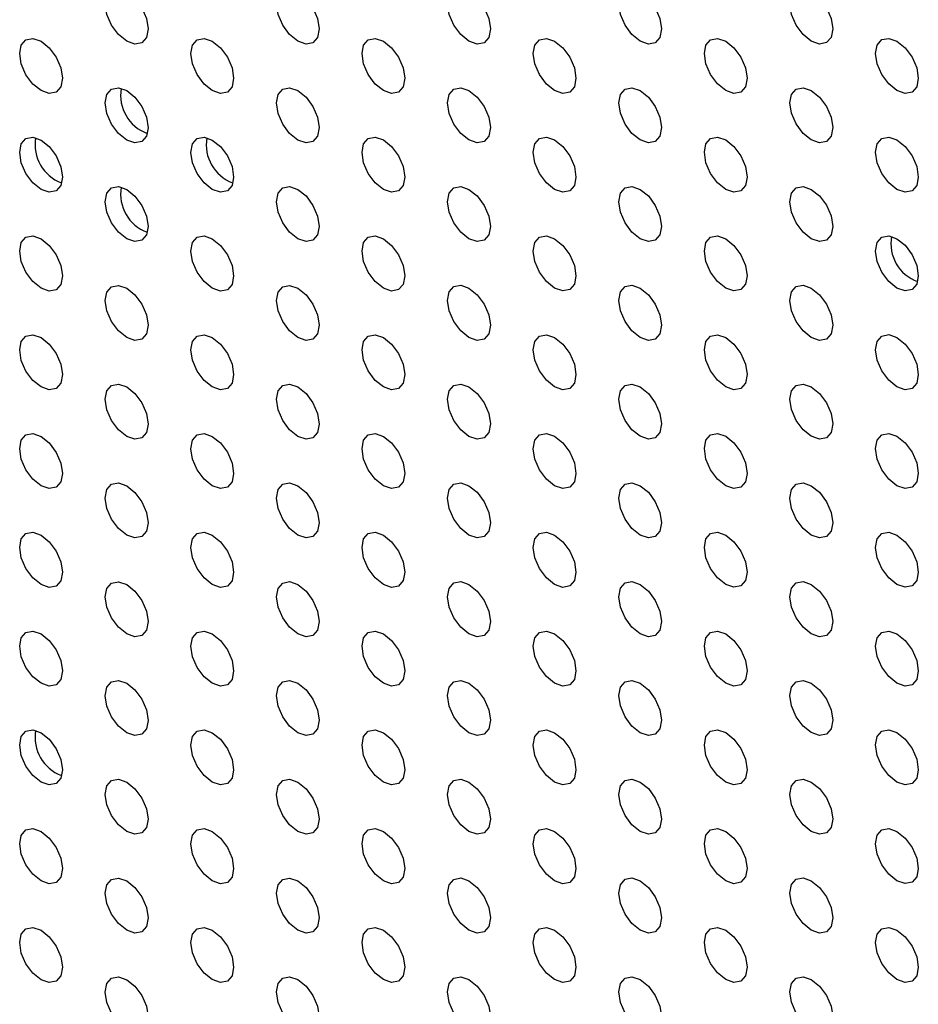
# Model space of a CAD drawing. Header units: millimetres. Extents: x 1588 to 4263, y 172 to 3488.
# Tile 14 of 46: x 2012 to 2042, y 1800 to 1833. Entities that reach past the tile are written whole.
import ezdxf

# ---------------------------------------------------------------- set-up
doc = ezdxf.new("R2010")
doc.units = ezdxf.units.MM
doc.header["$LTSCALE"] = 13

msp = doc.modelspace()

# ---------------------------------------------------------------- linework, layer by layer
at = {"color": 7, "linetype": 'Continuous', "lineweight": 25, "flags": 128}
for points in [[(2015.005, 1833.155), (2015.058, 1833.436), (2015.212, 1833.612), (2015.441, 1833.657), (2015.712, 1833.563), (2015.982, 1833.345), (2016.212, 1833.035), (2016.365, 1832.682), (2016.419, 1832.338), (2016.365, 1832.057), (2016.212, 1831.88), (2015.982, 1831.836), (2015.712, 1831.93), (2015.441, 1832.148), (2015.212, 1832.458), (2015.058, 1832.811), (2015.005, 1833.155)], [(2020.661, 1833.155), (2020.715, 1833.437), (2020.869, 1833.613), (2021.098, 1833.658), (2021.369, 1833.563), (2021.639, 1833.345), (2021.869, 1833.036), (2022.022, 1832.682), (2022.076, 1832.339), (2022.022, 1832.057), (2021.869, 1831.881), (2021.639, 1831.836), (2021.369, 1831.93), (2021.098, 1832.149), (2020.869, 1832.458), (2020.715, 1832.812), (2020.661, 1833.155)], [(2026.318, 1833.156), (2026.372, 1833.437), (2026.525, 1833.614), (2026.755, 1833.658), (2027.025, 1833.564), (2027.296, 1833.346), (2027.525, 1833.036), (2027.679, 1832.683), (2027.733, 1832.339), (2027.679, 1832.058), (2027.525, 1831.881), (2027.296, 1831.837), (2027.025, 1831.931), (2026.755, 1832.149), (2026.525, 1832.459), (2026.372, 1832.812), (2026.318, 1833.156)], [(2031.975, 1833.156), (2032.029, 1833.438), (2032.182, 1833.614), (2032.412, 1833.659), (2032.682, 1833.565), (2032.953, 1833.346), (2033.182, 1833.037), (2033.336, 1832.683), (2033.389, 1832.34), (2033.336, 1832.058), (2033.182, 1831.882), (2032.953, 1831.837), (2032.682, 1831.931), (2032.412, 1832.15), (2032.182, 1832.459), (2032.029, 1832.813), (2031.975, 1833.156)], [(2037.632, 1833.157), (2037.686, 1833.438), (2037.839, 1833.615), (2038.069, 1833.659), (2038.339, 1833.565), (2038.61, 1833.347), (2038.839, 1833.037), (2038.992, 1832.684), (2039.046, 1832.34), (2038.992, 1832.059), (2038.839, 1831.883), (2038.61, 1831.838), (2038.339, 1831.932), (2038.069, 1832.15), (2037.839, 1832.46), (2037.686, 1832.813), (2037.632, 1833.157)], [(2012.176, 1831.521), (2012.23, 1831.803), (2012.383, 1831.979), (2012.613, 1832.024), (2012.883, 1831.93), (2013.154, 1831.711), (2013.383, 1831.402), (2013.537, 1831.048), (2013.59, 1830.705), (2013.537, 1830.423), (2013.383, 1830.247), (2013.154, 1830.202), (2012.883, 1830.297), (2012.613, 1830.515), (2012.383, 1830.824), (2012.23, 1831.178), (2012.176, 1831.521)], [(2017.833, 1831.522), (2017.887, 1831.803), (2018.04, 1831.98), (2018.27, 1832.024), (2018.54, 1831.93), (2018.811, 1831.712), (2019.04, 1831.402), (2019.193, 1831.049), (2019.247, 1830.705), (2019.193, 1830.424), (2019.04, 1830.248), (2018.811, 1830.203), (2018.54, 1830.297), (2018.27, 1830.515), (2018.04, 1830.825), (2017.887, 1831.178), (2017.833, 1831.522)], [(2023.49, 1831.522), (2023.544, 1831.804), (2023.697, 1831.98), (2023.926, 1832.025), (2024.197, 1831.931), (2024.468, 1831.712), (2024.697, 1831.403), (2024.85, 1831.049), (2024.904, 1830.706), (2024.85, 1830.425), (2024.697, 1830.248), (2024.468, 1830.204), (2024.197, 1830.298), (2023.926, 1830.516), (2023.697, 1830.825), (2023.544, 1831.179), (2023.49, 1831.522)], [(2029.147, 1831.523), (2029.201, 1831.804), (2029.354, 1831.981), (2029.583, 1832.025), (2029.854, 1831.931), (2030.124, 1831.713), (2030.354, 1831.403), (2030.507, 1831.05), (2030.561, 1830.706), (2030.507, 1830.425), (2030.354, 1830.249), (2030.124, 1830.204), (2029.854, 1830.298), (2029.583, 1830.516), (2029.354, 1830.826), (2029.201, 1831.179), (2029.147, 1831.523)], [(2034.804, 1831.523), (2034.857, 1831.805), (2035.011, 1831.981), (2035.24, 1832.026), (2035.511, 1831.932), (2035.781, 1831.713), (2036.011, 1831.404), (2036.164, 1831.051), (2036.218, 1830.707), (2036.164, 1830.426), (2036.011, 1830.249), (2035.781, 1830.205), (2035.511, 1830.299), (2035.24, 1830.517), (2035.011, 1830.826), (2034.857, 1831.18), (2034.804, 1831.523)], [(2040.46, 1831.524), (2040.514, 1831.805), (2040.668, 1831.982), (2040.897, 1832.026), (2041.168, 1831.932), (2041.438, 1831.714), (2041.668, 1831.404), (2041.821, 1831.051), (2041.875, 1830.708), (2041.821, 1830.426), (2041.668, 1830.25), (2041.438, 1830.205), (2041.168, 1830.299), (2040.897, 1830.518), (2040.668, 1830.827), (2040.514, 1831.18), (2040.46, 1831.524)], [(2015.005, 1829.888), (2015.058, 1830.17), (2015.212, 1830.346), (2015.441, 1830.391), (2015.712, 1830.297), (2015.982, 1830.078), (2016.212, 1829.769), (2016.365, 1829.416), (2016.419, 1829.072), (2016.365, 1828.791), (2016.212, 1828.614), (2015.982, 1828.57), (2015.712, 1828.664), (2015.441, 1828.882), (2015.212, 1829.192), (2015.058, 1829.545), (2015.005, 1829.888)], [(2020.661, 1829.889), (2020.715, 1830.17), (2020.869, 1830.347), (2021.098, 1830.391), (2021.369, 1830.297), (2021.639, 1830.079), (2021.869, 1829.77), (2022.022, 1829.416), (2022.076, 1829.073), (2022.022, 1828.791), (2021.869, 1828.615), (2021.639, 1828.57), (2021.369, 1828.664), (2021.098, 1828.883), (2020.869, 1829.192), (2020.715, 1829.545), (2020.661, 1829.889)], [(2026.318, 1829.89), (2026.372, 1830.171), (2026.525, 1830.347), (2026.755, 1830.392), (2027.025, 1830.298), (2027.296, 1830.079), (2027.525, 1829.77), (2027.679, 1829.417), (2027.733, 1829.073), (2027.679, 1828.792), (2027.525, 1828.615), (2027.296, 1828.571), (2027.025, 1828.665), (2026.755, 1828.883), (2026.525, 1829.193), (2026.372, 1829.546), (2026.318, 1829.89)], [(2031.975, 1829.89), (2032.029, 1830.171), (2032.182, 1830.348), (2032.412, 1830.392), (2032.682, 1830.298), (2032.953, 1830.08), (2033.182, 1829.771), (2033.336, 1829.417), (2033.389, 1829.074), (2033.336, 1828.792), (2033.182, 1828.616), (2032.953, 1828.571), (2032.682, 1828.665), (2032.412, 1828.884), (2032.182, 1829.193), (2032.029, 1829.547), (2031.975, 1829.89)], [(2037.632, 1829.891), (2037.686, 1830.172), (2037.839, 1830.348), (2038.069, 1830.393), (2038.339, 1830.299), (2038.61, 1830.081), (2038.839, 1829.771), (2038.992, 1829.418), (2039.046, 1829.074), (2038.992, 1828.793), (2038.839, 1828.616), (2038.61, 1828.572), (2038.339, 1828.666), (2038.069, 1828.884), (2037.839, 1829.194), (2037.686, 1829.547), (2037.632, 1829.891)], [(2012.176, 1828.255), (2012.23, 1828.537), (2012.383, 1828.713), (2012.613, 1828.758), (2012.883, 1828.663), (2013.154, 1828.445), (2013.383, 1828.136), (2013.537, 1827.782), (2013.59, 1827.439), (2013.537, 1827.157), (2013.383, 1826.981), (2013.154, 1826.936), (2012.883, 1827.03), (2012.613, 1827.249), (2012.383, 1827.558), (2012.23, 1827.912), (2012.176, 1828.255)], [(2017.833, 1828.256), (2017.887, 1828.537), (2018.04, 1828.713), (2018.27, 1828.758), (2018.54, 1828.664), (2018.811, 1828.446), (2019.04, 1828.136), (2019.193, 1827.783), (2019.247, 1827.439), (2019.193, 1827.158), (2019.04, 1826.981), (2018.811, 1826.937), (2018.54, 1827.031), (2018.27, 1827.249), (2018.04, 1827.559), (2017.887, 1827.912), (2017.833, 1828.256)], [(2023.49, 1828.256), (2023.544, 1828.538), (2023.697, 1828.714), (2023.926, 1828.759), (2024.197, 1828.665), (2024.468, 1828.446), (2024.697, 1828.137), (2024.85, 1827.783), (2024.904, 1827.44), (2024.85, 1827.158), (2024.697, 1826.982), (2024.468, 1826.937), (2024.197, 1827.031), (2023.926, 1827.25), (2023.697, 1827.559), (2023.544, 1827.913), (2023.49, 1828.256)], [(2029.147, 1828.257), (2029.201, 1828.538), (2029.354, 1828.715), (2029.583, 1828.759), (2029.854, 1828.665), (2030.124, 1828.447), (2030.354, 1828.137), (2030.507, 1827.784), (2030.561, 1827.44), (2030.507, 1827.159), (2030.354, 1826.982), (2030.124, 1826.938), (2029.854, 1827.032), (2029.583, 1827.25), (2029.354, 1827.56), (2029.201, 1827.913), (2029.147, 1828.257)], [(2034.804, 1828.257), (2034.857, 1828.539), (2035.011, 1828.715), (2035.24, 1828.76), (2035.511, 1828.666), (2035.781, 1828.447), (2036.011, 1828.138), (2036.164, 1827.784), (2036.218, 1827.441), (2036.164, 1827.159), (2036.011, 1826.983), (2035.781, 1826.938), (2035.511, 1827.032), (2035.24, 1827.251), (2035.011, 1827.56), (2034.857, 1827.914), (2034.804, 1828.257)], [(2040.46, 1828.258), (2040.514, 1828.539), (2040.668, 1828.716), (2040.897, 1828.76), (2041.168, 1828.666), (2041.438, 1828.448), (2041.668, 1828.138), (2041.821, 1827.785), (2041.875, 1827.441), (2041.821, 1827.16), (2041.668, 1826.984), (2041.438, 1826.939), (2041.168, 1827.033), (2040.897, 1827.251), (2040.668, 1827.561), (2040.514, 1827.914), (2040.46, 1828.258)], [(2015.005, 1826.622), (2015.058, 1826.904), (2015.212, 1827.08), (2015.441, 1827.125), (2015.712, 1827.031), (2015.982, 1826.812), (2016.212, 1826.503), (2016.365, 1826.149), (2016.419, 1825.806), (2016.365, 1825.524), (2016.212, 1825.348), (2015.982, 1825.303), (2015.712, 1825.398), (2015.441, 1825.616), (2015.212, 1825.925), (2015.058, 1826.279), (2015.005, 1826.622)], [(2020.661, 1826.623), (2020.715, 1826.904), (2020.869, 1827.081), (2021.098, 1827.125), (2021.369, 1827.031), (2021.639, 1826.813), (2021.869, 1826.503), (2022.022, 1826.15), (2022.076, 1825.806), (2022.022, 1825.525), (2021.869, 1825.349), (2021.639, 1825.304), (2021.369, 1825.398), (2021.098, 1825.616), (2020.869, 1825.926), (2020.715, 1826.279), (2020.661, 1826.623)], [(2026.318, 1826.623), (2026.372, 1826.905), (2026.525, 1827.081), (2026.755, 1827.126), (2027.025, 1827.032), (2027.296, 1826.813), (2027.525, 1826.504), (2027.679, 1826.15), (2027.733, 1825.807), (2027.679, 1825.526), (2027.525, 1825.349), (2027.296, 1825.305), (2027.025, 1825.399), (2026.755, 1825.617), (2026.525, 1825.926), (2026.372, 1826.28), (2026.318, 1826.623)], [(2031.975, 1826.624), (2032.029, 1826.905), (2032.182, 1827.082), (2032.412, 1827.126), (2032.682, 1827.032), (2032.953, 1826.814), (2033.182, 1826.504), (2033.336, 1826.151), (2033.389, 1825.807), (2033.336, 1825.526), (2033.182, 1825.35), (2032.953, 1825.305), (2032.682, 1825.399), (2032.412, 1825.618), (2032.182, 1825.927), (2032.029, 1826.28), (2031.975, 1826.624)], [(2037.632, 1826.624), (2037.686, 1826.906), (2037.839, 1827.082), (2038.069, 1827.127), (2038.339, 1827.033), (2038.61, 1826.814), (2038.839, 1826.505), (2038.992, 1826.152), (2039.046, 1825.808), (2038.992, 1825.527), (2038.839, 1825.35), (2038.61, 1825.306), (2038.339, 1825.4), (2038.069, 1825.618), (2037.839, 1825.927), (2037.686, 1826.281), (2037.632, 1826.624)], [(2012.176, 1824.989), (2012.23, 1825.27), (2012.383, 1825.447), (2012.613, 1825.491), (2012.883, 1825.397), (2013.154, 1825.179), (2013.383, 1824.869), (2013.537, 1824.516), (2013.59, 1824.173), (2013.537, 1823.891), (2013.383, 1823.715), (2013.154, 1823.67), (2012.883, 1823.764), (2012.613, 1823.983), (2012.383, 1824.292), (2012.23, 1824.645), (2012.176, 1824.989)], [(2017.833, 1824.989), (2017.887, 1825.271), (2018.04, 1825.447), (2018.27, 1825.492), (2018.54, 1825.398), (2018.811, 1825.179), (2019.04, 1824.87), (2019.193, 1824.517), (2019.247, 1824.173), (2019.193, 1823.892), (2019.04, 1823.715), (2018.811, 1823.671), (2018.54, 1823.765), (2018.27, 1823.983), (2018.04, 1824.293), (2017.887, 1824.646), (2017.833, 1824.989)], [(2023.49, 1824.99), (2023.544, 1825.271), (2023.697, 1825.448), (2023.926, 1825.492), (2024.197, 1825.398), (2024.468, 1825.18), (2024.697, 1824.871), (2024.85, 1824.517), (2024.904, 1824.174), (2024.85, 1823.892), (2024.697, 1823.716), (2024.468, 1823.671), (2024.197, 1823.765), (2023.926, 1823.984), (2023.697, 1824.293), (2023.544, 1824.646), (2023.49, 1824.99)], [(2029.147, 1824.991), (2029.201, 1825.272), (2029.354, 1825.448), (2029.583, 1825.493), (2029.854, 1825.399), (2030.124, 1825.181), (2030.354, 1824.871), (2030.507, 1824.518), (2030.561, 1824.174), (2030.507, 1823.893), (2030.354, 1823.716), (2030.124, 1823.672), (2029.854, 1823.766), (2029.583, 1823.984), (2029.354, 1824.294), (2029.201, 1824.647), (2029.147, 1824.991)], [(2034.804, 1824.991), (2034.857, 1825.272), (2035.011, 1825.449), (2035.24, 1825.493), (2035.511, 1825.399), (2035.781, 1825.181), (2036.011, 1824.872), (2036.164, 1824.518), (2036.218, 1824.175), (2036.164, 1823.893), (2036.011, 1823.717), (2035.781, 1823.672), (2035.511, 1823.766), (2035.24, 1823.985), (2035.011, 1824.294), (2034.857, 1824.648), (2034.804, 1824.991)], [(2040.46, 1824.992), (2040.514, 1825.273), (2040.668, 1825.449), (2040.897, 1825.494), (2041.168, 1825.4), (2041.438, 1825.182), (2041.668, 1824.872), (2041.821, 1824.519), (2041.875, 1824.175), (2041.821, 1823.894), (2041.668, 1823.717), (2041.438, 1823.673), (2041.168, 1823.767), (2040.897, 1823.985), (2040.668, 1824.295), (2040.514, 1824.648), (2040.46, 1824.992)], [(2015.005, 1823.356), (2015.058, 1823.638), (2015.212, 1823.814), (2015.441, 1823.859), (2015.712, 1823.764), (2015.982, 1823.546), (2016.212, 1823.237), (2016.365, 1822.883), (2016.419, 1822.54), (2016.365, 1822.258), (2016.212, 1822.082), (2015.982, 1822.037), (2015.712, 1822.131), (2015.441, 1822.35), (2015.212, 1822.659), (2015.058, 1823.013), (2015.005, 1823.356)], [(2020.661, 1823.357), (2020.715, 1823.638), (2020.869, 1823.814), (2021.098, 1823.859), (2021.369, 1823.765), (2021.639, 1823.547), (2021.869, 1823.237), (2022.022, 1822.884), (2022.076, 1822.54), (2022.022, 1822.259), (2021.869, 1822.082), (2021.639, 1822.038), (2021.369, 1822.132), (2021.098, 1822.35), (2020.869, 1822.66), (2020.715, 1823.013), (2020.661, 1823.357)], [(2026.318, 1823.357), (2026.372, 1823.639), (2026.525, 1823.815), (2026.755, 1823.86), (2027.025, 1823.766), (2027.296, 1823.547), (2027.525, 1823.238), (2027.679, 1822.884), (2027.733, 1822.541), (2027.679, 1822.259), (2027.525, 1822.083), (2027.296, 1822.038), (2027.025, 1822.132), (2026.755, 1822.351), (2026.525, 1822.66), (2026.372, 1823.014), (2026.318, 1823.357)], [(2031.975, 1823.358), (2032.029, 1823.639), (2032.182, 1823.816), (2032.412, 1823.86), (2032.682, 1823.766), (2032.953, 1823.548), (2033.182, 1823.238), (2033.336, 1822.885), (2033.389, 1822.541), (2033.336, 1822.26), (2033.182, 1822.083), (2032.953, 1822.039), (2032.682, 1822.133), (2032.412, 1822.351), (2032.182, 1822.661), (2032.029, 1823.014), (2031.975, 1823.358)], [(2037.632, 1823.358), (2037.686, 1823.64), (2037.839, 1823.816), (2038.069, 1823.861), (2038.339, 1823.767), (2038.61, 1823.548), (2038.839, 1823.239), (2038.992, 1822.885), (2039.046, 1822.542), (2038.992, 1822.26), (2038.839, 1822.084), (2038.61, 1822.039), (2038.339, 1822.134), (2038.069, 1822.352), (2037.839, 1822.661), (2037.686, 1823.015), (2037.632, 1823.358)], [(2012.176, 1821.723), (2012.23, 1822.004), (2012.383, 1822.181), (2012.613, 1822.225), (2012.883, 1822.131), (2013.154, 1821.913), (2013.383, 1821.603), (2013.537, 1821.25), (2013.59, 1820.906), (2013.537, 1820.625), (2013.383, 1820.449), (2013.154, 1820.404), (2012.883, 1820.498), (2012.613, 1820.716), (2012.383, 1821.026), (2012.23, 1821.379), (2012.176, 1821.723)], [(2017.833, 1821.723), (2017.887, 1822.005), (2018.04, 1822.181), (2018.27, 1822.226), (2018.54, 1822.132), (2018.811, 1821.913), (2019.04, 1821.604), (2019.193, 1821.25), (2019.247, 1820.907), (2019.193, 1820.626), (2019.04, 1820.449), (2018.811, 1820.405), (2018.54, 1820.499), (2018.27, 1820.717), (2018.04, 1821.026), (2017.887, 1821.38), (2017.833, 1821.723)], [(2023.49, 1821.724), (2023.544, 1822.005), (2023.697, 1822.182), (2023.926, 1822.226), (2024.197, 1822.132), (2024.468, 1821.914), (2024.697, 1821.604), (2024.85, 1821.251), (2024.904, 1820.907), (2024.85, 1820.626), (2024.697, 1820.45), (2024.468, 1820.405), (2024.197, 1820.499), (2023.926, 1820.717), (2023.697, 1821.027), (2023.544, 1821.38), (2023.49, 1821.724)], [(2029.147, 1821.724), (2029.201, 1822.006), (2029.354, 1822.182), (2029.583, 1822.227), (2029.854, 1822.133), (2030.124, 1821.914), (2030.354, 1821.605), (2030.507, 1821.252), (2030.561, 1820.908), (2030.507, 1820.627), (2030.354, 1820.45), (2030.124, 1820.406), (2029.854, 1820.5), (2029.583, 1820.718), (2029.354, 1821.027), (2029.201, 1821.381), (2029.147, 1821.724)], [(2034.804, 1821.725), (2034.857, 1822.006), (2035.011, 1822.183), (2035.24, 1822.227), (2035.511, 1822.133), (2035.781, 1821.915), (2036.011, 1821.605), (2036.164, 1821.252), (2036.218, 1820.909), (2036.164, 1820.627), (2036.011, 1820.451), (2035.781, 1820.406), (2035.511, 1820.5), (2035.24, 1820.719), (2035.011, 1821.028), (2034.857, 1821.381), (2034.804, 1821.725)], [(2040.46, 1821.725), (2040.514, 1822.007), (2040.668, 1822.183), (2040.897, 1822.228), (2041.168, 1822.134), (2041.438, 1821.915), (2041.668, 1821.606), (2041.821, 1821.253), (2041.875, 1820.909), (2041.821, 1820.628), (2041.668, 1820.451), (2041.438, 1820.407), (2041.168, 1820.501), (2040.897, 1820.719), (2040.668, 1821.028), (2040.514, 1821.382), (2040.46, 1821.725)], [(2015.005, 1820.09), (2015.058, 1820.371), (2015.212, 1820.548), (2015.441, 1820.592), (2015.712, 1820.498), (2015.982, 1820.28), (2016.212, 1819.971), (2016.365, 1819.617), (2016.419, 1819.274), (2016.365, 1818.992), (2016.212, 1818.816), (2015.982, 1818.771), (2015.712, 1818.865), (2015.441, 1819.084), (2015.212, 1819.393), (2015.058, 1819.746), (2015.005, 1820.09)], [(2020.661, 1820.09), (2020.715, 1820.372), (2020.869, 1820.548), (2021.098, 1820.593), (2021.369, 1820.499), (2021.639, 1820.28), (2021.869, 1819.971), (2022.022, 1819.618), (2022.076, 1819.274), (2022.022, 1818.993), (2021.869, 1818.816), (2021.639, 1818.772), (2021.369, 1818.866), (2021.098, 1819.084), (2020.869, 1819.394), (2020.715, 1819.747), (2020.661, 1820.09)], [(2026.318, 1820.091), (2026.372, 1820.372), (2026.525, 1820.549), (2026.755, 1820.593), (2027.025, 1820.499), (2027.296, 1820.281), (2027.525, 1819.972), (2027.679, 1819.618), (2027.733, 1819.275), (2027.679, 1818.993), (2027.525, 1818.817), (2027.296, 1818.772), (2027.025, 1818.866), (2026.755, 1819.085), (2026.525, 1819.394), (2026.372, 1819.747), (2026.318, 1820.091)], [(2031.975, 1820.092), (2032.029, 1820.373), (2032.182, 1820.549), (2032.412, 1820.594), (2032.682, 1820.5), (2032.953, 1820.282), (2033.182, 1819.972), (2033.336, 1819.619), (2033.389, 1819.275), (2033.336, 1818.994), (2033.182, 1818.817), (2032.953, 1818.773), (2032.682, 1818.867), (2032.412, 1819.085), (2032.182, 1819.395), (2032.029, 1819.748), (2031.975, 1820.092)], [(2037.632, 1820.092), (2037.686, 1820.373), (2037.839, 1820.55), (2038.069, 1820.594), (2038.339, 1820.5), (2038.61, 1820.282), (2038.839, 1819.973), (2038.992, 1819.619), (2039.046, 1819.276), (2038.992, 1818.994), (2038.839, 1818.818), (2038.61, 1818.773), (2038.339, 1818.867), (2038.069, 1819.086), (2037.839, 1819.395), (2037.686, 1819.749), (2037.632, 1820.092)], [(2012.176, 1818.457), (2012.23, 1818.738), (2012.383, 1818.914), (2012.613, 1818.959), (2012.883, 1818.865), (2013.154, 1818.647), (2013.383, 1818.337), (2013.537, 1817.984), (2013.59, 1817.64), (2013.537, 1817.359), (2013.383, 1817.182), (2013.154, 1817.138), (2012.883, 1817.232), (2012.613, 1817.45), (2012.383, 1817.76), (2012.23, 1818.113), (2012.176, 1818.457)], [(2017.833, 1818.457), (2017.887, 1818.739), (2018.04, 1818.915), (2018.27, 1818.96), (2018.54, 1818.865), (2018.811, 1818.647), (2019.04, 1818.338), (2019.193, 1817.984), (2019.247, 1817.641), (2019.193, 1817.359), (2019.04, 1817.183), (2018.811, 1817.138), (2018.54, 1817.232), (2018.27, 1817.451), (2018.04, 1817.76), (2017.887, 1818.114), (2017.833, 1818.457)], [(2023.49, 1818.458), (2023.544, 1818.739), (2023.697, 1818.916), (2023.926, 1818.96), (2024.197, 1818.866), (2024.468, 1818.648), (2024.697, 1818.338), (2024.85, 1817.985), (2024.904, 1817.641), (2024.85, 1817.36), (2024.697, 1817.183), (2024.468, 1817.139), (2024.197, 1817.233), (2023.926, 1817.451), (2023.697, 1817.761), (2023.544, 1818.114), (2023.49, 1818.458)], [(2029.147, 1818.458), (2029.201, 1818.74), (2029.354, 1818.916), (2029.583, 1818.961), (2029.854, 1818.867), (2030.124, 1818.648), (2030.354, 1818.339), (2030.507, 1817.985), (2030.561, 1817.642), (2030.507, 1817.36), (2030.354, 1817.184), (2030.124, 1817.139), (2029.854, 1817.233), (2029.583, 1817.452), (2029.354, 1817.761), (2029.201, 1818.115), (2029.147, 1818.458)], [(2034.804, 1818.459), (2034.857, 1818.74), (2035.011, 1818.917), (2035.24, 1818.961), (2035.511, 1818.867), (2035.781, 1818.649), (2036.011, 1818.339), (2036.164, 1817.986), (2036.218, 1817.642), (2036.164, 1817.361), (2036.011, 1817.185), (2035.781, 1817.14), (2035.511, 1817.234), (2035.24, 1817.452), (2035.011, 1817.762), (2034.857, 1818.115), (2034.804, 1818.459)], [(2040.46, 1818.459), (2040.514, 1818.741), (2040.668, 1818.917), (2040.897, 1818.962), (2041.168, 1818.868), (2041.438, 1818.649), (2041.668, 1818.34), (2041.821, 1817.986), (2041.875, 1817.643), (2041.821, 1817.361), (2041.668, 1817.185), (2041.438, 1817.14), (2041.168, 1817.235), (2040.897, 1817.453), (2040.668, 1817.762), (2040.514, 1818.116), (2040.46, 1818.459)], [(2015.005, 1816.824), (2015.058, 1817.105), (2015.212, 1817.282), (2015.441, 1817.326), (2015.712, 1817.232), (2015.982, 1817.014), (2016.212, 1816.704), (2016.365, 1816.351), (2016.419, 1816.007), (2016.365, 1815.726), (2016.212, 1815.55), (2015.982, 1815.505), (2015.712, 1815.599), (2015.441, 1815.817), (2015.212, 1816.127), (2015.058, 1816.48), (2015.005, 1816.824)], [(2020.661, 1816.824), (2020.715, 1817.106), (2020.869, 1817.282), (2021.098, 1817.327), (2021.369, 1817.233), (2021.639, 1817.014), (2021.869, 1816.705), (2022.022, 1816.351), (2022.076, 1816.008), (2022.022, 1815.727), (2021.869, 1815.55), (2021.639, 1815.506), (2021.369, 1815.6), (2021.098, 1815.818), (2020.869, 1816.127), (2020.715, 1816.481), (2020.661, 1816.824)], [(2026.318, 1816.825), (2026.372, 1817.106), (2026.525, 1817.283), (2026.755, 1817.327), (2027.025, 1817.233), (2027.296, 1817.015), (2027.525, 1816.705), (2027.679, 1816.352), (2027.733, 1816.008), (2027.679, 1815.727), (2027.525, 1815.551), (2027.296, 1815.506), (2027.025, 1815.6), (2026.755, 1815.818), (2026.525, 1816.128), (2026.372, 1816.481), (2026.318, 1816.825)], [(2031.975, 1816.825), (2032.029, 1817.107), (2032.182, 1817.283), (2032.412, 1817.328), (2032.682, 1817.234), (2032.953, 1817.015), (2033.182, 1816.706), (2033.336, 1816.353), (2033.389, 1816.009), (2033.336, 1815.728), (2033.182, 1815.551), (2032.953, 1815.507), (2032.682, 1815.601), (2032.412, 1815.819), (2032.182, 1816.128), (2032.029, 1816.482), (2031.975, 1816.825)], [(2037.632, 1816.826), (2037.686, 1817.107), (2037.839, 1817.284), (2038.069, 1817.328), (2038.339, 1817.234), (2038.61, 1817.016), (2038.839, 1816.706), (2038.992, 1816.353), (2039.046, 1816.01), (2038.992, 1815.728), (2038.839, 1815.552), (2038.61, 1815.507), (2038.339, 1815.601), (2038.069, 1815.82), (2037.839, 1816.129), (2037.686, 1816.482), (2037.632, 1816.826)], [(2012.176, 1815.19), (2012.23, 1815.472), (2012.383, 1815.648), (2012.613, 1815.693), (2012.883, 1815.599), (2013.154, 1815.38), (2013.383, 1815.071), (2013.537, 1814.718), (2013.59, 1814.374), (2013.537, 1814.093), (2013.383, 1813.916), (2013.154, 1813.872), (2012.883, 1813.966), (2012.613, 1814.184), (2012.383, 1814.494), (2012.23, 1814.847), (2012.176, 1815.19)], [(2017.833, 1815.191), (2017.887, 1815.472), (2018.04, 1815.649), (2018.27, 1815.693), (2018.54, 1815.599), (2018.811, 1815.381), (2019.04, 1815.072), (2019.193, 1814.718), (2019.247, 1814.375), (2019.193, 1814.093), (2019.04, 1813.917), (2018.811, 1813.872), (2018.54, 1813.966), (2018.27, 1814.185), (2018.04, 1814.494), (2017.887, 1814.847), (2017.833, 1815.191)], [(2023.49, 1815.192), (2023.544, 1815.473), (2023.697, 1815.649), (2023.926, 1815.694), (2024.197, 1815.6), (2024.468, 1815.381), (2024.697, 1815.072), (2024.85, 1814.719), (2024.904, 1814.375), (2024.85, 1814.094), (2024.697, 1813.917), (2024.468, 1813.873), (2024.197, 1813.967), (2023.926, 1814.185), (2023.697, 1814.495), (2023.544, 1814.848), (2023.49, 1815.192)], [(2029.147, 1815.192), (2029.201, 1815.473), (2029.354, 1815.65), (2029.583, 1815.694), (2029.854, 1815.6), (2030.124, 1815.382), (2030.354, 1815.073), (2030.507, 1814.719), (2030.561, 1814.376), (2030.507, 1814.094), (2030.354, 1813.918), (2030.124, 1813.873), (2029.854, 1813.967), (2029.583, 1814.186), (2029.354, 1814.495), (2029.201, 1814.849), (2029.147, 1815.192)], [(2034.804, 1815.193), (2034.857, 1815.474), (2035.011, 1815.65), (2035.24, 1815.695), (2035.511, 1815.601), (2035.781, 1815.383), (2036.011, 1815.073), (2036.164, 1814.72), (2036.218, 1814.376), (2036.164, 1814.095), (2036.011, 1813.918), (2035.781, 1813.874), (2035.511, 1813.968), (2035.24, 1814.186), (2035.011, 1814.496), (2034.857, 1814.849), (2034.804, 1815.193)], [(2040.46, 1815.193), (2040.514, 1815.475), (2040.668, 1815.651), (2040.897, 1815.696), (2041.168, 1815.601), (2041.438, 1815.383), (2041.668, 1815.074), (2041.821, 1814.72), (2041.875, 1814.377), (2041.821, 1814.095), (2041.668, 1813.919), (2041.438, 1813.874), (2041.168, 1813.968), (2040.897, 1814.187), (2040.668, 1814.496), (2040.514, 1814.85), (2040.46, 1815.193)], [(2015.005, 1813.558), (2015.058, 1813.839), (2015.212, 1814.015), (2015.441, 1814.06), (2015.712, 1813.966), (2015.982, 1813.748), (2016.212, 1813.438), (2016.365, 1813.085), (2016.419, 1812.741), (2016.365, 1812.46), (2016.212, 1812.283), (2015.982, 1812.239), (2015.712, 1812.333), (2015.441, 1812.551), (2015.212, 1812.861), (2015.058, 1813.214), (2015.005, 1813.558)], [(2020.661, 1813.558), (2020.715, 1813.84), (2020.869, 1814.016), (2021.098, 1814.061), (2021.369, 1813.967), (2021.639, 1813.748), (2021.869, 1813.439), (2022.022, 1813.085), (2022.076, 1812.742), (2022.022, 1812.46), (2021.869, 1812.284), (2021.639, 1812.239), (2021.369, 1812.333), (2021.098, 1812.552), (2020.869, 1812.861), (2020.715, 1813.215), (2020.661, 1813.558)], [(2026.318, 1813.559), (2026.372, 1813.84), (2026.525, 1814.017), (2026.755, 1814.061), (2027.025, 1813.967), (2027.296, 1813.749), (2027.525, 1813.439), (2027.679, 1813.086), (2027.733, 1812.742), (2027.679, 1812.461), (2027.525, 1812.284), (2027.296, 1812.24), (2027.025, 1812.334), (2026.755, 1812.552), (2026.525, 1812.862), (2026.372, 1813.215), (2026.318, 1813.559)], [(2031.975, 1813.559), (2032.029, 1813.841), (2032.182, 1814.017), (2032.412, 1814.062), (2032.682, 1813.968), (2032.953, 1813.749), (2033.182, 1813.44), (2033.336, 1813.086), (2033.389, 1812.743), (2033.336, 1812.461), (2033.182, 1812.285), (2032.953, 1812.24), (2032.682, 1812.334), (2032.412, 1812.553), (2032.182, 1812.862), (2032.029, 1813.216), (2031.975, 1813.559)], [(2037.632, 1813.56), (2037.686, 1813.841), (2037.839, 1814.018), (2038.069, 1814.062), (2038.339, 1813.968), (2038.61, 1813.75), (2038.839, 1813.44), (2038.992, 1813.087), (2039.046, 1812.743), (2038.992, 1812.462), (2038.839, 1812.286), (2038.61, 1812.241), (2038.339, 1812.335), (2038.069, 1812.553), (2037.839, 1812.863), (2037.686, 1813.216), (2037.632, 1813.56)], [(2012.176, 1811.924), (2012.23, 1812.206), (2012.383, 1812.382), (2012.613, 1812.427), (2012.883, 1812.333), (2013.154, 1812.114), (2013.383, 1811.805), (2013.537, 1811.451), (2013.59, 1811.108), (2013.537, 1810.826), (2013.383, 1810.65), (2013.154, 1810.605), (2012.883, 1810.7), (2012.613, 1810.918), (2012.383, 1811.227), (2012.23, 1811.581), (2012.176, 1811.924)], [(2017.833, 1811.925), (2017.887, 1812.206), (2018.04, 1812.383), (2018.27, 1812.427), (2018.54, 1812.333), (2018.811, 1812.115), (2019.04, 1811.805), (2019.193, 1811.452), (2019.247, 1811.108), (2019.193, 1810.827), (2019.04, 1810.651), (2018.811, 1810.606), (2018.54, 1810.7), (2018.27, 1810.918), (2018.04, 1811.228), (2017.887, 1811.581), (2017.833, 1811.925)], [(2023.49, 1811.925), (2023.544, 1812.207), (2023.697, 1812.383), (2023.926, 1812.428), (2024.197, 1812.334), (2024.468, 1812.115), (2024.697, 1811.806), (2024.85, 1811.452), (2024.904, 1811.109), (2024.85, 1810.828), (2024.697, 1810.651), (2024.468, 1810.607), (2024.197, 1810.701), (2023.926, 1810.919), (2023.697, 1811.228), (2023.544, 1811.582), (2023.49, 1811.925)], [(2029.147, 1811.926), (2029.201, 1812.207), (2029.354, 1812.384), (2029.583, 1812.428), (2029.854, 1812.334), (2030.124, 1812.116), (2030.354, 1811.806), (2030.507, 1811.453), (2030.561, 1811.109), (2030.507, 1810.828), (2030.354, 1810.652), (2030.124, 1810.607), (2029.854, 1810.701), (2029.583, 1810.92), (2029.354, 1811.229), (2029.201, 1811.582), (2029.147, 1811.926)], [(2034.804, 1811.926), (2034.857, 1812.208), (2035.011, 1812.384), (2035.24, 1812.429), (2035.511, 1812.335), (2035.781, 1812.116), (2036.011, 1811.807), (2036.164, 1811.454), (2036.218, 1811.11), (2036.164, 1810.829), (2036.011, 1810.652), (2035.781, 1810.608), (2035.511, 1810.702), (2035.24, 1810.92), (2035.011, 1811.229), (2034.857, 1811.583), (2034.804, 1811.926)], [(2040.46, 1811.927), (2040.514, 1812.208), (2040.668, 1812.385), (2040.897, 1812.429), (2041.168, 1812.335), (2041.438, 1812.117), (2041.668, 1811.807), (2041.821, 1811.454), (2041.875, 1811.111), (2041.821, 1810.829), (2041.668, 1810.653), (2041.438, 1810.608), (2041.168, 1810.702), (2040.897, 1810.921), (2040.668, 1811.23), (2040.514, 1811.583), (2040.46, 1811.927)], [(2015.005, 1810.291), (2015.058, 1810.573), (2015.212, 1810.749), (2015.441, 1810.794), (2015.712, 1810.7), (2015.982, 1810.481), (2016.212, 1810.172), (2016.365, 1809.819), (2016.419, 1809.475), (2016.365, 1809.194), (2016.212, 1809.017), (2015.982, 1808.973), (2015.712, 1809.067), (2015.441, 1809.285), (2015.212, 1809.595), (2015.058, 1809.948), (2015.005, 1810.291)], [(2020.661, 1810.292), (2020.715, 1810.573), (2020.869, 1810.75), (2021.098, 1810.794), (2021.369, 1810.7), (2021.639, 1810.482), (2021.869, 1810.173), (2022.022, 1809.819), (2022.076, 1809.476), (2022.022, 1809.194), (2021.869, 1809.018), (2021.639, 1808.973), (2021.369, 1809.067), (2021.098, 1809.286), (2020.869, 1809.595), (2020.715, 1809.948), (2020.661, 1810.292)], [(2026.318, 1810.293), (2026.372, 1810.574), (2026.525, 1810.75), (2026.755, 1810.795), (2027.025, 1810.701), (2027.296, 1810.483), (2027.525, 1810.173), (2027.679, 1809.82), (2027.733, 1809.476), (2027.679, 1809.195), (2027.525, 1809.018), (2027.296, 1808.974), (2027.025, 1809.068), (2026.755, 1809.286), (2026.525, 1809.596), (2026.372, 1809.949), (2026.318, 1810.293)], [(2031.975, 1810.293), (2032.029, 1810.574), (2032.182, 1810.751), (2032.412, 1810.795), (2032.682, 1810.701), (2032.953, 1810.483), (2033.182, 1810.174), (2033.336, 1809.82), (2033.389, 1809.477), (2033.336, 1809.195), (2033.182, 1809.019), (2032.953, 1808.974), (2032.682, 1809.068), (2032.412, 1809.287), (2032.182, 1809.596), (2032.029, 1809.95), (2031.975, 1810.293)], [(2037.632, 1810.294), (2037.686, 1810.575), (2037.839, 1810.751), (2038.069, 1810.796), (2038.339, 1810.702), (2038.61, 1810.484), (2038.839, 1810.174), (2038.992, 1809.821), (2039.046, 1809.477), (2038.992, 1809.196), (2038.839, 1809.019), (2038.61, 1808.975), (2038.339, 1809.069), (2038.069, 1809.287), (2037.839, 1809.597), (2037.686, 1809.95), (2037.632, 1810.294)], [(2012.176, 1808.658), (2012.23, 1808.94), (2012.383, 1809.116), (2012.613, 1809.161), (2012.883, 1809.066), (2013.154, 1808.848), (2013.383, 1808.539), (2013.537, 1808.185), (2013.59, 1807.842), (2013.537, 1807.56), (2013.383, 1807.384), (2013.154, 1807.339), (2012.883, 1807.433), (2012.613, 1807.652), (2012.383, 1807.961), (2012.23, 1808.315), (2012.176, 1808.658)], [(2017.833, 1808.659), (2017.887, 1808.94), (2018.04, 1809.116), (2018.27, 1809.161), (2018.54, 1809.067), (2018.811, 1808.849), (2019.04, 1808.539), (2019.193, 1808.186), (2019.247, 1807.842), (2019.193, 1807.561), (2019.04, 1807.384), (2018.811, 1807.34), (2018.54, 1807.434), (2018.27, 1807.652), (2018.04, 1807.962), (2017.887, 1808.315), (2017.833, 1808.659)], [(2023.49, 1808.659), (2023.544, 1808.941), (2023.697, 1809.117), (2023.926, 1809.162), (2024.197, 1809.068), (2024.468, 1808.849), (2024.697, 1808.54), (2024.85, 1808.186), (2024.904, 1807.843), (2024.85, 1807.561), (2024.697, 1807.385), (2024.468, 1807.34), (2024.197, 1807.434), (2023.926, 1807.653), (2023.697, 1807.962), (2023.544, 1808.316), (2023.49, 1808.659)], [(2029.147, 1808.66), (2029.201, 1808.941), (2029.354, 1809.118), (2029.583, 1809.162), (2029.854, 1809.068), (2030.124, 1808.85), (2030.354, 1808.54), (2030.507, 1808.187), (2030.561, 1807.843), (2030.507, 1807.562), (2030.354, 1807.385), (2030.124, 1807.341), (2029.854, 1807.435), (2029.583, 1807.653), (2029.354, 1807.963), (2029.201, 1808.316), (2029.147, 1808.66)], [(2034.804, 1808.66), (2034.857, 1808.942), (2035.011, 1809.118), (2035.24, 1809.163), (2035.511, 1809.069), (2035.781, 1808.85), (2036.011, 1808.541), (2036.164, 1808.187), (2036.218, 1807.844), (2036.164, 1807.562), (2036.011, 1807.386), (2035.781, 1807.341), (2035.511, 1807.436), (2035.24, 1807.654), (2035.011, 1807.963), (2034.857, 1808.317), (2034.804, 1808.66)], [(2040.46, 1808.661), (2040.514, 1808.942), (2040.668, 1809.119), (2040.897, 1809.163), (2041.168, 1809.069), (2041.438, 1808.851), (2041.668, 1808.541), (2041.821, 1808.188), (2041.875, 1807.844), (2041.821, 1807.563), (2041.668, 1807.387), (2041.438, 1807.342), (2041.168, 1807.436), (2040.897, 1807.654), (2040.668, 1807.964), (2040.514, 1808.317), (2040.46, 1808.661)], [(2015.005, 1807.025), (2015.058, 1807.307), (2015.212, 1807.483), (2015.441, 1807.528), (2015.712, 1807.434), (2015.982, 1807.215), (2016.212, 1806.906), (2016.365, 1806.552), (2016.419, 1806.209), (2016.365, 1805.928), (2016.212, 1805.751), (2015.982, 1805.707), (2015.712, 1805.801), (2015.441, 1806.019), (2015.212, 1806.328), (2015.058, 1806.682), (2015.005, 1807.025)], [(2020.661, 1807.026), (2020.715, 1807.307), (2020.869, 1807.484), (2021.098, 1807.528), (2021.369, 1807.434), (2021.639, 1807.216), (2021.869, 1806.906), (2022.022, 1806.553), (2022.076, 1806.209), (2022.022, 1805.928), (2021.869, 1805.752), (2021.639, 1805.707), (2021.369, 1805.801), (2021.098, 1806.019), (2020.869, 1806.329), (2020.715, 1806.682), (2020.661, 1807.026)], [(2026.318, 1807.026), (2026.372, 1807.308), (2026.525, 1807.484), (2026.755, 1807.529), (2027.025, 1807.435), (2027.296, 1807.216), (2027.525, 1806.907), (2027.679, 1806.554), (2027.733, 1806.21), (2027.679, 1805.929), (2027.525, 1805.752), (2027.296, 1805.708), (2027.025, 1805.802), (2026.755, 1806.02), (2026.525, 1806.329), (2026.372, 1806.683), (2026.318, 1807.026)], [(2031.975, 1807.027), (2032.029, 1807.308), (2032.182, 1807.485), (2032.412, 1807.529), (2032.682, 1807.435), (2032.953, 1807.217), (2033.182, 1806.907), (2033.336, 1806.554), (2033.389, 1806.211), (2033.336, 1805.929), (2033.182, 1805.753), (2032.953, 1805.708), (2032.682, 1805.802), (2032.412, 1806.021), (2032.182, 1806.33), (2032.029, 1806.683), (2031.975, 1807.027)], [(2037.632, 1807.027), (2037.686, 1807.309), (2037.839, 1807.485), (2038.069, 1807.53), (2038.339, 1807.436), (2038.61, 1807.217), (2038.839, 1806.908), (2038.992, 1806.555), (2039.046, 1806.211), (2038.992, 1805.93), (2038.839, 1805.753), (2038.61, 1805.709), (2038.339, 1805.803), (2038.069, 1806.021), (2037.839, 1806.33), (2037.686, 1806.684), (2037.632, 1807.027)], [(2012.176, 1805.392), (2012.23, 1805.673), (2012.383, 1805.85), (2012.613, 1805.894), (2012.883, 1805.8), (2013.154, 1805.582), (2013.383, 1805.273), (2013.537, 1804.919), (2013.59, 1804.576), (2013.537, 1804.294), (2013.383, 1804.118), (2013.154, 1804.073), (2012.883, 1804.167), (2012.613, 1804.386), (2012.383, 1804.695), (2012.23, 1805.048), (2012.176, 1805.392)], [(2017.833, 1805.392), (2017.887, 1805.674), (2018.04, 1805.85), (2018.27, 1805.895), (2018.54, 1805.801), (2018.811, 1805.582), (2019.04, 1805.273), (2019.193, 1804.92), (2019.247, 1804.576), (2019.193, 1804.295), (2019.04, 1804.118), (2018.811, 1804.074), (2018.54, 1804.168), (2018.27, 1804.386), (2018.04, 1804.696), (2017.887, 1805.049), (2017.833, 1805.392)], [(2023.49, 1805.393), (2023.544, 1805.674), (2023.697, 1805.851), (2023.926, 1805.895), (2024.197, 1805.801), (2024.468, 1805.583), (2024.697, 1805.274), (2024.85, 1804.92), (2024.904, 1804.577), (2024.85, 1804.295), (2024.697, 1804.119), (2024.468, 1804.074), (2024.197, 1804.168), (2023.926, 1804.387), (2023.697, 1804.696), (2023.544, 1805.049), (2023.49, 1805.393)], [(2029.147, 1805.394), (2029.201, 1805.675), (2029.354, 1805.851), (2029.583, 1805.896), (2029.854, 1805.802), (2030.124, 1805.584), (2030.354, 1805.274), (2030.507, 1804.921), (2030.561, 1804.577), (2030.507, 1804.296), (2030.354, 1804.119), (2030.124, 1804.075), (2029.854, 1804.169), (2029.583, 1804.387), (2029.354, 1804.697), (2029.201, 1805.05), (2029.147, 1805.394)], [(2034.804, 1805.394), (2034.857, 1805.675), (2035.011, 1805.852), (2035.24, 1805.896), (2035.511, 1805.802), (2035.781, 1805.584), (2036.011, 1805.275), (2036.164, 1804.921), (2036.218, 1804.578), (2036.164, 1804.296), (2036.011, 1804.12), (2035.781, 1804.075), (2035.511, 1804.169), (2035.24, 1804.388), (2035.011, 1804.697), (2034.857, 1805.051), (2034.804, 1805.394)], [(2040.46, 1805.395), (2040.514, 1805.676), (2040.668, 1805.852), (2040.897, 1805.897), (2041.168, 1805.803), (2041.438, 1805.585), (2041.668, 1805.275), (2041.821, 1804.922), (2041.875, 1804.578), (2041.821, 1804.297), (2041.668, 1804.12), (2041.438, 1804.076), (2041.168, 1804.17), (2040.897, 1804.388), (2040.668, 1804.698), (2040.514, 1805.051), (2040.46, 1805.395)], [(2015.005, 1803.759), (2015.058, 1804.041), (2015.212, 1804.217), (2015.441, 1804.262), (2015.712, 1804.167), (2015.982, 1803.949), (2016.212, 1803.64), (2016.365, 1803.286), (2016.419, 1802.943), (2016.365, 1802.661), (2016.212, 1802.485), (2015.982, 1802.44), (2015.712, 1802.534), (2015.441, 1802.753), (2015.212, 1803.062), (2015.058, 1803.416), (2015.005, 1803.759)], [(2020.661, 1803.76), (2020.715, 1804.041), (2020.869, 1804.218), (2021.098, 1804.262), (2021.369, 1804.168), (2021.639, 1803.95), (2021.869, 1803.64), (2022.022, 1803.287), (2022.076, 1802.943), (2022.022, 1802.662), (2021.869, 1802.485), (2021.639, 1802.441), (2021.369, 1802.535), (2021.098, 1802.753), (2020.869, 1803.063), (2020.715, 1803.416), (2020.661, 1803.76)], [(2026.318, 1803.76), (2026.372, 1804.042), (2026.525, 1804.218), (2026.755, 1804.263), (2027.025, 1804.169), (2027.296, 1803.95), (2027.525, 1803.641), (2027.679, 1803.287), (2027.733, 1802.944), (2027.679, 1802.662), (2027.525, 1802.486), (2027.296, 1802.441), (2027.025, 1802.535), (2026.755, 1802.754), (2026.525, 1803.063), (2026.372, 1803.417), (2026.318, 1803.76)], [(2031.975, 1803.761), (2032.029, 1804.042), (2032.182, 1804.219), (2032.412, 1804.263), (2032.682, 1804.169), (2032.953, 1803.951), (2033.182, 1803.641), (2033.336, 1803.288), (2033.389, 1802.944), (2033.336, 1802.663), (2033.182, 1802.487), (2032.953, 1802.442), (2032.682, 1802.536), (2032.412, 1802.754), (2032.182, 1803.064), (2032.029, 1803.417), (2031.975, 1803.761)], [(2037.632, 1803.761), (2037.686, 1804.043), (2037.839, 1804.219), (2038.069, 1804.264), (2038.339, 1804.17), (2038.61, 1803.951), (2038.839, 1803.642), (2038.992, 1803.288), (2039.046, 1802.945), (2038.992, 1802.663), (2038.839, 1802.487), (2038.61, 1802.442), (2038.339, 1802.537), (2038.069, 1802.755), (2037.839, 1803.064), (2037.686, 1803.418), (2037.632, 1803.761)], [(2012.176, 1802.126), (2012.23, 1802.407), (2012.383, 1802.584), (2012.613, 1802.628), (2012.883, 1802.534), (2013.154, 1802.316), (2013.383, 1802.006), (2013.537, 1801.653), (2013.59, 1801.309), (2013.537, 1801.028), (2013.383, 1800.852), (2013.154, 1800.807), (2012.883, 1800.901), (2012.613, 1801.119), (2012.383, 1801.429), (2012.23, 1801.782), (2012.176, 1802.126)], [(2017.833, 1802.126), (2017.887, 1802.408), (2018.04, 1802.584), (2018.27, 1802.629), (2018.54, 1802.535), (2018.811, 1802.316), (2019.04, 1802.007), (2019.193, 1801.653), (2019.247, 1801.31), (2019.193, 1801.029), (2019.04, 1800.852), (2018.811, 1800.808), (2018.54, 1800.902), (2018.27, 1801.12), (2018.04, 1801.429), (2017.887, 1801.783), (2017.833, 1802.126)], [(2023.49, 1802.127), (2023.544, 1802.408), (2023.697, 1802.585), (2023.926, 1802.629), (2024.197, 1802.535), (2024.468, 1802.317), (2024.697, 1802.007), (2024.85, 1801.654), (2024.904, 1801.31), (2024.85, 1801.029), (2024.697, 1800.853), (2024.468, 1800.808), (2024.197, 1800.902), (2023.926, 1801.12), (2023.697, 1801.43), (2023.544, 1801.783), (2023.49, 1802.127)], [(2029.147, 1802.127), (2029.201, 1802.409), (2029.354, 1802.585), (2029.583, 1802.63), (2029.854, 1802.536), (2030.124, 1802.317), (2030.354, 1802.008), (2030.507, 1801.655), (2030.561, 1801.311), (2030.507, 1801.03), (2030.354, 1800.853), (2030.124, 1800.809), (2029.854, 1800.903), (2029.583, 1801.121), (2029.354, 1801.43), (2029.201, 1801.784), (2029.147, 1802.127)], [(2034.804, 1802.128), (2034.857, 1802.409), (2035.011, 1802.586), (2035.24, 1802.63), (2035.511, 1802.536), (2035.781, 1802.318), (2036.011, 1802.008), (2036.164, 1801.655), (2036.218, 1801.312), (2036.164, 1801.03), (2036.011, 1800.854), (2035.781, 1800.809), (2035.511, 1800.903), (2035.24, 1801.122), (2035.011, 1801.431), (2034.857, 1801.784), (2034.804, 1802.128)], [(2040.46, 1802.128), (2040.514, 1802.41), (2040.668, 1802.586), (2040.897, 1802.631), (2041.168, 1802.537), (2041.438, 1802.318), (2041.668, 1802.009), (2041.821, 1801.656), (2041.875, 1801.312), (2041.821, 1801.031), (2041.668, 1800.854), (2041.438, 1800.81), (2041.168, 1800.904), (2040.897, 1801.122), (2040.668, 1801.432), (2040.514, 1801.785), (2040.46, 1802.128)], [(2015.005, 1800.493), (2015.058, 1800.774), (2015.212, 1800.951), (2015.441, 1800.995), (2015.712, 1800.901), (2015.982, 1800.683), (2016.212, 1800.374), (2016.365, 1800.02), (2016.419, 1799.677), (2016.365, 1799.395), (2016.212, 1799.219), (2015.982, 1799.174), (2015.712, 1799.268), (2015.441, 1799.487), (2015.212, 1799.796), (2015.058, 1800.149), (2015.005, 1800.493)], [(2020.661, 1800.494), (2020.715, 1800.775), (2020.869, 1800.951), (2021.098, 1800.996), (2021.369, 1800.902), (2021.639, 1800.683), (2021.869, 1800.374), (2022.022, 1800.021), (2022.076, 1799.677), (2022.022, 1799.396), (2021.869, 1799.219), (2021.639, 1799.175), (2021.369, 1799.269), (2021.098, 1799.487), (2020.869, 1799.797), (2020.715, 1800.15), (2020.661, 1800.494)], [(2026.318, 1800.494), (2026.372, 1800.775), (2026.525, 1800.952), (2026.755, 1800.996), (2027.025, 1800.902), (2027.296, 1800.684), (2027.525, 1800.375), (2027.679, 1800.021), (2027.733, 1799.678), (2027.679, 1799.396), (2027.525, 1799.22), (2027.296, 1799.175), (2027.025, 1799.269), (2026.755, 1799.488), (2026.525, 1799.797), (2026.372, 1800.151), (2026.318, 1800.494)], [(2031.975, 1800.495), (2032.029, 1800.776), (2032.182, 1800.952), (2032.412, 1800.997), (2032.682, 1800.903), (2032.953, 1800.685), (2033.182, 1800.375), (2033.336, 1800.022), (2033.389, 1799.678), (2033.336, 1799.397), (2033.182, 1799.22), (2032.953, 1799.176), (2032.682, 1799.27), (2032.412, 1799.488), (2032.182, 1799.798), (2032.029, 1800.151), (2031.975, 1800.495)], [(2037.632, 1800.495), (2037.686, 1800.777), (2037.839, 1800.953), (2038.069, 1800.998), (2038.339, 1800.903), (2038.61, 1800.685), (2038.839, 1800.376), (2038.992, 1800.022), (2039.046, 1799.679), (2038.992, 1799.397), (2038.839, 1799.221), (2038.61, 1799.176), (2038.339, 1799.27), (2038.069, 1799.489), (2037.839, 1799.798), (2037.686, 1800.152), (2037.632, 1800.495)]]:
    msp.add_lwpolyline(points, dxfattribs=at)
at = {"color": 7, "linetype": 'Continuous', "lineweight": 25}
for centre, radius, start, end in [((2016.851, 1830.137), 1.338, 170.1218, 249.6697), ((2014.022, 1828.504), 1.338, 170.1218, 249.6697), ((2019.679, 1828.505), 1.338, 170.1218, 249.6697), ((2016.851, 1826.871), 1.338, 170.1218, 249.6697), ((2042.301, 1825.238), 1.332, 169.6948, 250.2998), ((2014.022, 1808.907), 1.338, 170.1218, 249.6697)]:
    msp.add_arc(centre, radius, start, end, dxfattribs=at)

doc.saveas('drawing.dxf')
